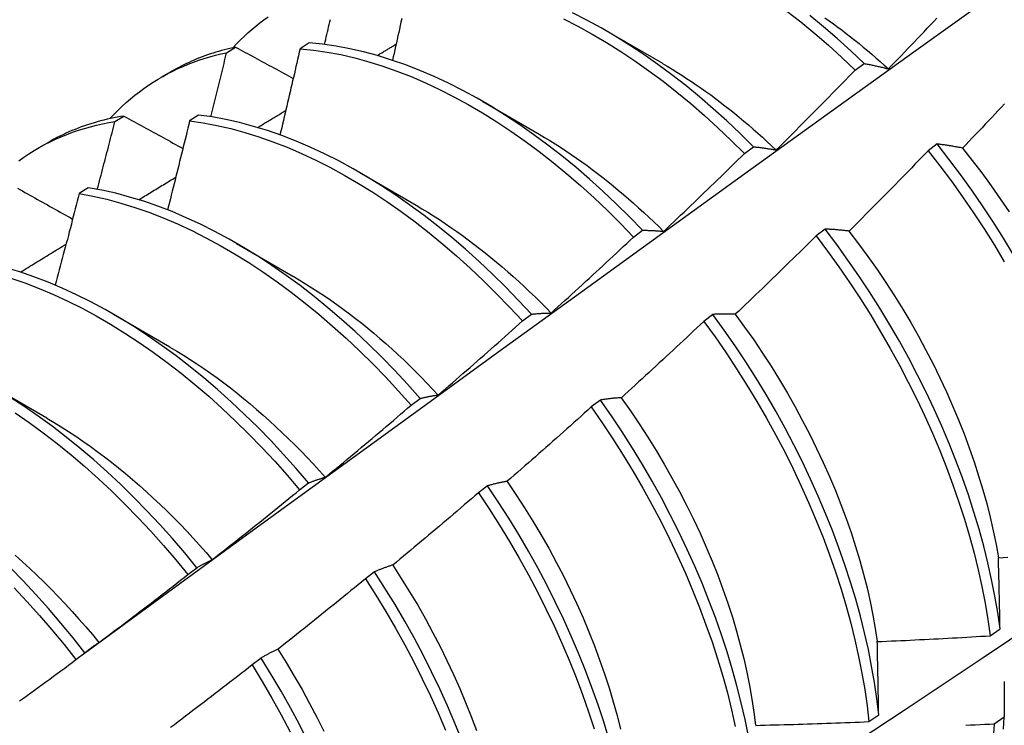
# Model space of a CAD drawing. Header units: inches. Extents: x 8.8 to 84.2, y 6.4 to 55.5.
# Tile 44 of 52: x 76.423 to 76.702, y 31.001 to 31.2. Entities that reach past the tile are written whole.
import ezdxf

# ---------------------------------------------------------------- set-up
doc = ezdxf.new("R2010")
doc.units = ezdxf.units.IN
doc.header["$MEASUREMENT"] = 0
doc.layers.add('Visible Edges(ANSI)', color=7, linetype='Continuous', lineweight=25)

msp = doc.modelspace()

# ---------------------------------------------------------------- linework, layer by layer
at = {"layer": 'Visible Edges(ANSI)'}
for p, q in [((76.58896, 31.19727), (76.60491, 31.18804)), ((76.48174, 31.19102), (76.48429, 31.19259)), ((76.50504, 31.1938), (76.50252, 31.19216)), ((76.65941, 31.18608), (76.66193, 31.18797)), ((76.46329, 31.18409), (76.46611, 31.18571)), ((76.55416, 31.17723), (76.57011, 31.168)), ((76.45019, 31.17156), (76.45273, 31.17314)), ((76.47381, 31.17341), (76.47129, 31.17176)), ((76.42849, 31.16405), (76.43131, 31.16567)), ((76.62811, 31.16256), (76.63064, 31.16446)), ((76.68256, 31.16524), (76.68, 31.1633)), ((76.51936, 31.15719), (76.53531, 31.14796)), ((76.44262, 31.15287), (76.4401, 31.1512)), ((76.59676, 31.13894), (76.59929, 31.14085)), ((76.65091, 31.1412), (76.64835, 31.13925)), ((76.48456, 31.13715), (76.50051, 31.12792)), ((76.44976, 31.11711), (76.46571, 31.10788)), ((76.56536, 31.11523), (76.5679, 31.11715)), ((76.61919, 31.11708), (76.61662, 31.11513)), ((76.41496, 31.09707), (76.43092, 31.08784)), ((76.5339, 31.09143), (76.53644, 31.09336)), ((76.58739, 31.0929), (76.58482, 31.09095)), ((76.50238, 31.06755), (76.50493, 31.06948)), ((76.55552, 31.06866), (76.55294, 31.0667)), ((76.4708, 31.04359), (76.47335, 31.04552)), ((76.52357, 31.04436), (76.52098, 31.04239)), ((76.69759, 31.02631), (76.70036, 31.02827)), ((76.43915, 31.01955), (76.44171, 31.02149)), ((76.49154, 31.02001), (76.48894, 31.01804)), ((76.66328, 31.00203), (76.66605, 31.00399)), ((76.70152, 31.00327), (76.6987, 31.00134))]:
    msp.add_line(p, q, dxfattribs=at)
at = {"layer": 'Visible Edges(ANSI)', "flags": 128}
for points in [[(76.44161, 31.02142), (76.46503, 31.03849), (76.48843, 31.05553), (76.5118, 31.07253), (76.53514, 31.08949), (76.55845, 31.10641), (76.58174, 31.12329), (76.60501, 31.14012), (76.62825, 31.15691), (76.65148, 31.17366), (76.67468, 31.19036), (76.69786, 31.20701), (76.72103, 31.22361), (76.74418, 31.24016), (76.76732, 31.25666), (76.79044, 31.27311), (76.81355, 31.28951), (76.83664, 31.30585), (76.85973, 31.32214), (76.88281, 31.33837)], [(76.64013, 31.2028), (76.64406, 31.19971), (76.64796, 31.19649), (76.65182, 31.19314), (76.65564, 31.18967), (76.65941, 31.18608)], [(76.48354, 31.19243), (76.48456, 31.19352), (76.48561, 31.19458), (76.48668, 31.19561), (76.48776, 31.19662), (76.48887, 31.19759), (76.49, 31.19854), (76.49114, 31.19946), (76.49231, 31.20034), (76.49349, 31.2012)], [(76.50943, 31.19335), (76.5096, 31.19406), (76.50976, 31.19477), (76.50993, 31.19547), (76.51009, 31.19618), (76.51026, 31.19689), (76.51043, 31.1976), (76.51059, 31.19831), (76.51076, 31.19901), (76.51092, 31.19972), (76.51108, 31.20043)], [(76.53124, 31.20065), (76.53103, 31.19967), (76.53081, 31.19869), (76.5306, 31.19771), (76.53038, 31.19673), (76.53017, 31.19575), (76.52995, 31.19477), (76.52973, 31.19379), (76.52951, 31.19281), (76.5293, 31.19182), (76.52908, 31.19084), (76.52886, 31.18986), (76.52864, 31.18888)], [(76.57699, 31.20055), (76.58103, 31.19848), (76.58507, 31.19626), (76.58911, 31.19389), (76.59313, 31.19137), (76.59714, 31.1887), (76.60113, 31.18589), (76.60509, 31.18294), (76.60903, 31.17986), (76.61293, 31.17665), (76.61679, 31.1733), (76.62061, 31.16984), (76.62439, 31.16626), (76.62811, 31.16256)], [(76.63064, 31.16446), (76.62691, 31.16815), (76.62314, 31.17173), (76.61931, 31.17518), (76.61545, 31.17851), (76.61154, 31.18172), (76.60761, 31.18479), (76.60364, 31.18773), (76.59965, 31.19053), (76.59564, 31.19319), (76.59161, 31.1957), (76.58758, 31.19806), (76.58354, 31.20026), (76.5795, 31.20232)], [(76.66193, 31.18797), (76.65816, 31.19156), (76.65434, 31.19502), (76.65048, 31.19836), (76.64657, 31.20157)], [(76.65081, 31.20092), (76.65203, 31.20005), (76.65325, 31.19917), (76.65447, 31.19828), (76.65569, 31.19737), (76.6569, 31.19644), (76.65811, 31.19551), (76.65931, 31.19455), (76.66051, 31.19359), (76.66171, 31.19261), (76.6629, 31.19161), (76.66409, 31.1906), (76.66527, 31.18958), (76.66645, 31.18855), (76.66762, 31.1875), (76.66879, 31.18644)], [(76.6688, 31.18645), (76.66972, 31.1874), (76.67063, 31.18835), (76.67155, 31.18931), (76.67247, 31.19026), (76.67339, 31.19121), (76.6743, 31.19217), (76.67522, 31.19312), (76.67614, 31.19408), (76.67705, 31.19504), (76.67796, 31.196), (76.67887, 31.19696), (76.67979, 31.19792), (76.6807, 31.19888), (76.68161, 31.19984), (76.68252, 31.2008)], [(76.48429, 31.19259), (76.48348, 31.19241), (76.48268, 31.19223), (76.48187, 31.19204), (76.48107, 31.19183), (76.48028, 31.19162), (76.47949, 31.19139), (76.47871, 31.19116), (76.47793, 31.19092), (76.47715, 31.19066), (76.47638, 31.1904), (76.47561, 31.19013), (76.47485, 31.18985), (76.47409, 31.18956), (76.47334, 31.18925), (76.4726, 31.18894), (76.47185, 31.18862), (76.47112, 31.18829), (76.47039, 31.18795), (76.46966, 31.1876), (76.46894, 31.18724), (76.46822, 31.18688), (76.46751, 31.1865), (76.46681, 31.18611), (76.46611, 31.18571)], [(76.48429, 31.19259), (76.48497, 31.19222), (76.48564, 31.19186), (76.48632, 31.19149), (76.48699, 31.19112), (76.48767, 31.19076), (76.48835, 31.19039), (76.48902, 31.19002), (76.4897, 31.18966), (76.49038, 31.18929), (76.49105, 31.18892), (76.49173, 31.18855), (76.49241, 31.18819), (76.49309, 31.18782), (76.49377, 31.18745), (76.49445, 31.18709), (76.49513, 31.18672), (76.49581, 31.18635), (76.49649, 31.18598), (76.49717, 31.18561), (76.49786, 31.18525), (76.49854, 31.18488), (76.49922, 31.18451), (76.4999, 31.18414), (76.50059, 31.18378)], [(76.50252, 31.19216), (76.50229, 31.19115), (76.50205, 31.19013), (76.50182, 31.18912), (76.50159, 31.1881), (76.50135, 31.18709), (76.50112, 31.18608), (76.50089, 31.18506), (76.50065, 31.18405), (76.50041, 31.18303), (76.50018, 31.18202), (76.49994, 31.181), (76.49971, 31.17999), (76.49947, 31.17897), (76.49923, 31.17796), (76.49899, 31.17694), (76.49875, 31.17593), (76.49852, 31.17491), (76.49828, 31.1739), (76.49804, 31.17288), (76.4978, 31.17187), (76.49755, 31.17085), (76.49731, 31.16983), (76.49707, 31.16882), (76.49683, 31.1678)], [(76.50252, 31.19216), (76.50631, 31.19177), (76.51015, 31.19121), (76.51403, 31.19047), (76.51795, 31.18956), (76.5219, 31.18849), (76.52587, 31.18725), (76.52987, 31.18584), (76.53389, 31.18426), (76.53792, 31.18252), (76.54195, 31.18063), (76.54599, 31.17857), (76.55004, 31.17636), (76.55407, 31.174), (76.5581, 31.17148), (76.56211, 31.16883), (76.5661, 31.16602), (76.57006, 31.16308), (76.574, 31.16001), (76.5779, 31.1568), (76.58177, 31.15347), (76.58559, 31.15001), (76.58937, 31.14643), (76.59309, 31.14274), (76.59676, 31.13894)], [(76.59929, 31.14085), (76.59562, 31.14464), (76.59189, 31.14833), (76.58811, 31.1519), (76.58429, 31.15534), (76.58042, 31.15867), (76.57651, 31.16187), (76.57257, 31.16493), (76.5686, 31.16786), (76.56461, 31.17065), (76.5606, 31.1733), (76.55658, 31.1758), (76.55254, 31.17815), (76.5485, 31.18035), (76.54446, 31.18239), (76.54042, 31.18428), (76.53639, 31.186), (76.53238, 31.18757), (76.52838, 31.18896), (76.52441, 31.1902), (76.52046, 31.19126), (76.51655, 31.19215), (76.51267, 31.19287), (76.50883, 31.19342), (76.50504, 31.1938)], [(76.5243, 31.19023), (76.52452, 31.19036), (76.52475, 31.19049), (76.52497, 31.19063), (76.52519, 31.19076), (76.52542, 31.19089), (76.52564, 31.19103), (76.52586, 31.19116), (76.52609, 31.19129), (76.52631, 31.19143), (76.52653, 31.19156), (76.52676, 31.19169), (76.52698, 31.19183), (76.5272, 31.19196), (76.52742, 31.19209), (76.52765, 31.19223), (76.52787, 31.19236), (76.52809, 31.1925), (76.52832, 31.19263), (76.52854, 31.19276), (76.52876, 31.1929), (76.52899, 31.19303), (76.52921, 31.19316), (76.52943, 31.1933), (76.52965, 31.19343)], [(76.44874, 31.17239), (76.44986, 31.17358), (76.451, 31.17473), (76.45217, 31.17585), (76.45336, 31.17694), (76.45458, 31.17799), (76.45582, 31.179), (76.45708, 31.17998), (76.45837, 31.18093), (76.45968, 31.18184), (76.46101, 31.18271), (76.46236, 31.18354), (76.46373, 31.18434), (76.46513, 31.18511), (76.46654, 31.18583), (76.46798, 31.18652), (76.46943, 31.18717), (76.4709, 31.18779), (76.4724, 31.18836), (76.47391, 31.1889), (76.47544, 31.1894), (76.47699, 31.18986), (76.47856, 31.19029), (76.48014, 31.19068), (76.48174, 31.19102)], [(76.47729, 31.17293), (76.47748, 31.17368), (76.47767, 31.17444), (76.47786, 31.17519), (76.47804, 31.17595), (76.47823, 31.1767), (76.47842, 31.17745), (76.4786, 31.17821), (76.47879, 31.17896), (76.47898, 31.17972), (76.47916, 31.18047), (76.47935, 31.18123), (76.47954, 31.18198), (76.47972, 31.18273), (76.47991, 31.18349), (76.48009, 31.18424), (76.48028, 31.18499), (76.48046, 31.18575), (76.48064, 31.1865), (76.48083, 31.18726), (76.48101, 31.18801), (76.48119, 31.18876), (76.48138, 31.18952), (76.48156, 31.19027), (76.48174, 31.19102)], [(76.60491, 31.18799), (76.60629, 31.18719), (76.60766, 31.18637), (76.60904, 31.18553), (76.61041, 31.18467), (76.61177, 31.18378), (76.61314, 31.18288), (76.6145, 31.18196), (76.61586, 31.18102), (76.61722, 31.18006), (76.61857, 31.17908), (76.61992, 31.17809), (76.62127, 31.17707), (76.62261, 31.17604), (76.62395, 31.17498), (76.62528, 31.17391), (76.62661, 31.17283), (76.62793, 31.17172), (76.62925, 31.1706), (76.63056, 31.16946), (76.63187, 31.1683), (76.63317, 31.16713), (76.63446, 31.16594), (76.63575, 31.16473), (76.63703, 31.16351)], [(76.63705, 31.16354), (76.638, 31.16447), (76.63893, 31.1654), (76.63987, 31.16633), (76.64081, 31.16727), (76.64175, 31.1682), (76.64269, 31.16913), (76.64362, 31.17007), (76.64456, 31.171), (76.64549, 31.17194), (76.64642, 31.17287), (76.64736, 31.17381), (76.64829, 31.17475), (76.64922, 31.17569), (76.65015, 31.17663), (76.65108, 31.17757), (76.65201, 31.17851), (76.65294, 31.17946), (76.65386, 31.1804), (76.65479, 31.18134), (76.65571, 31.18229), (76.65664, 31.18324), (76.65756, 31.18418), (76.65849, 31.18513), (76.65941, 31.18608)], [(76.66193, 31.18797), (76.66221, 31.18792), (76.66249, 31.18787), (76.66277, 31.18782), (76.66305, 31.18776), (76.66333, 31.1877), (76.66361, 31.18765), (76.6639, 31.18759), (76.66418, 31.18753), (76.66446, 31.18747), (76.66475, 31.18741), (76.66503, 31.18735), (76.66532, 31.18728), (76.6656, 31.18722), (76.66589, 31.18716), (76.66618, 31.18709), (76.66647, 31.18702), (76.66675, 31.18695), (76.66704, 31.18689), (76.66733, 31.18682), (76.66763, 31.18674), (76.66792, 31.18667), (76.66821, 31.1866), (76.6685, 31.18653), (76.6688, 31.18645)], [(76.70165, 31.17659), (76.70074, 31.17562), (76.69983, 31.17465), (76.69892, 31.17369), (76.698, 31.17272), (76.69709, 31.17176), (76.69618, 31.1708), (76.69527, 31.16983), (76.69435, 31.16887), (76.69344, 31.16791), (76.69252, 31.16695), (76.6916, 31.16599), (76.69069, 31.16504), (76.68977, 31.16408)], [(76.45273, 31.17314), (76.45177, 31.17298), (76.45081, 31.17281), (76.44986, 31.17262), (76.44891, 31.17243), (76.44797, 31.17221), (76.44704, 31.17199), (76.44611, 31.17175), (76.44519, 31.1715), (76.44427, 31.17123), (76.44336, 31.17095), (76.44245, 31.17066), (76.44156, 31.17035), (76.44067, 31.17004), (76.43978, 31.1697), (76.4389, 31.16936), (76.43803, 31.169), (76.43717, 31.16863), (76.43631, 31.16825), (76.43546, 31.16785), (76.43461, 31.16744), (76.43377, 31.16702), (76.43294, 31.16658), (76.43212, 31.16613), (76.43131, 31.16567)], [(76.45273, 31.17314), (76.45342, 31.17276), (76.45411, 31.17238), (76.4548, 31.172), (76.45549, 31.17162), (76.45618, 31.17124), (76.45687, 31.17086), (76.45756, 31.17047), (76.45825, 31.17009), (76.45895, 31.16971), (76.45964, 31.16933), (76.46033, 31.16895), (76.46102, 31.16857), (76.46172, 31.16818), (76.46241, 31.1678), (76.46311, 31.16742), (76.4638, 31.16704), (76.4645, 31.16665), (76.46519, 31.16627), (76.46589, 31.16589), (76.46659, 31.16551), (76.46729, 31.16512), (76.46798, 31.16474), (76.46868, 31.16436), (76.46938, 31.16397)], [(76.5679, 31.11715), (76.56428, 31.12104), (76.5606, 31.12483), (76.55687, 31.1285), (76.55309, 31.13206), (76.54926, 31.13551), (76.54539, 31.13882), (76.54148, 31.14201), (76.53754, 31.14507), (76.53357, 31.14799), (76.52958, 31.15077), (76.52556, 31.15341), (76.52154, 31.1559), (76.5175, 31.15825), (76.51346, 31.16044), (76.50942, 31.16247), (76.50538, 31.16435), (76.50136, 31.16606), (76.49734, 31.16762), (76.49335, 31.169), (76.48937, 31.17022), (76.48543, 31.17128), (76.48152, 31.17216), (76.47764, 31.17287), (76.47381, 31.17341)], [(76.49051, 31.16989), (76.49084, 31.17009), (76.49117, 31.17029), (76.4915, 31.17049), (76.49183, 31.17069), (76.49216, 31.17089), (76.4925, 31.17109), (76.49283, 31.1713), (76.49316, 31.1715), (76.49349, 31.1717), (76.49382, 31.1719), (76.49415, 31.1721), (76.49449, 31.1723), (76.49482, 31.1725), (76.49515, 31.1727), (76.49548, 31.1729), (76.49581, 31.1731), (76.49614, 31.1733), (76.49648, 31.1735), (76.49681, 31.1737), (76.49714, 31.1739), (76.49747, 31.1741), (76.4978, 31.1743), (76.49813, 31.1745), (76.49847, 31.1747)], [(76.42303, 31.1605), (76.42444, 31.1615), (76.42587, 31.16245), (76.42733, 31.16337), (76.42881, 31.16424), (76.43032, 31.16507), (76.43186, 31.16585), (76.43341, 31.16659), (76.43499, 31.16729), (76.4366, 31.16794), (76.43822, 31.16855), (76.43987, 31.16912), (76.44154, 31.16964), (76.44323, 31.17011), (76.44494, 31.17054), (76.44667, 31.17093), (76.44842, 31.17127), (76.45019, 31.17156)], [(76.44519, 31.15242), (76.44541, 31.15322), (76.44562, 31.15402), (76.44583, 31.15481), (76.44604, 31.15561), (76.44625, 31.15641), (76.44646, 31.15721), (76.44667, 31.15801), (76.44688, 31.1588), (76.44709, 31.1596), (76.4473, 31.1604), (76.4475, 31.1612), (76.44771, 31.16199), (76.44792, 31.16279), (76.44813, 31.16359), (76.44833, 31.16439), (76.44854, 31.16518), (76.44875, 31.16598), (76.44895, 31.16678), (76.44916, 31.16758), (76.44937, 31.16837), (76.44957, 31.16917), (76.44978, 31.16997), (76.44998, 31.17077), (76.45019, 31.17156)], [(76.47129, 31.17176), (76.47103, 31.17071), (76.47078, 31.16967), (76.47052, 31.16862), (76.47027, 31.16757), (76.47001, 31.16653), (76.46975, 31.16548), (76.4695, 31.16443), (76.46924, 31.16339), (76.46898, 31.16234), (76.46872, 31.16129), (76.46846, 31.16024), (76.4682, 31.1592), (76.46794, 31.15815), (76.46768, 31.1571), (76.46742, 31.15606), (76.46716, 31.15501), (76.46689, 31.15396), (76.46663, 31.15291), (76.46637, 31.15187), (76.4661, 31.15082), (76.46584, 31.14977), (76.46558, 31.14872), (76.46531, 31.14767), (76.46505, 31.14663)], [(76.47129, 31.17176), (76.47512, 31.1712), (76.479, 31.17048), (76.48292, 31.16958), (76.48686, 31.16852), (76.49084, 31.16728), (76.49483, 31.16588), (76.49885, 31.16432), (76.50288, 31.16259), (76.50692, 31.1607), (76.51096, 31.15866), (76.515, 31.15646), (76.51903, 31.1541), (76.52306, 31.1516), (76.52707, 31.14895), (76.53106, 31.14616), (76.53503, 31.14322), (76.53897, 31.14016), (76.54287, 31.13696), (76.54674, 31.13363), (76.55057, 31.13018), (76.55434, 31.12661), (76.55807, 31.12292), (76.56174, 31.11913), (76.56536, 31.11523)], [(76.5701, 31.16798), (76.57161, 31.1671), (76.57312, 31.16618), (76.57463, 31.16525), (76.57613, 31.16429), (76.57764, 31.1633), (76.57913, 31.16229), (76.58063, 31.16126), (76.58212, 31.16021), (76.58361, 31.15913), (76.5851, 31.15803), (76.58658, 31.15691), (76.58805, 31.15577), (76.58952, 31.15461), (76.59098, 31.15342), (76.59244, 31.15222), (76.5939, 31.15099), (76.59534, 31.14975), (76.59678, 31.14848), (76.59821, 31.1472), (76.59964, 31.1459), (76.60106, 31.14457), (76.60247, 31.14323), (76.60387, 31.14188), (76.60526, 31.1405)], [(76.63064, 31.16446), (76.6309, 31.16444), (76.63116, 31.16441), (76.63142, 31.16438), (76.63168, 31.16435), (76.63194, 31.16432), (76.63221, 31.16429), (76.63247, 31.16425), (76.63274, 31.16422), (76.633, 31.16419), (76.63327, 31.16415), (76.63353, 31.16411), (76.6338, 31.16408), (76.63407, 31.16404), (76.63434, 31.164), (76.63461, 31.16396), (76.63488, 31.16391), (76.63515, 31.16387), (76.63542, 31.16383), (76.63569, 31.16378), (76.63596, 31.16374), (76.63623, 31.16369), (76.63651, 31.16364), (76.63678, 31.16359), (76.63705, 31.16354)], [(76.68977, 31.16408), (76.68946, 31.16414), (76.68915, 31.1642), (76.68884, 31.16425), (76.68854, 31.16431), (76.68823, 31.16437), (76.68793, 31.16442), (76.68762, 31.16447), (76.68732, 31.16453), (76.68701, 31.16458), (76.68671, 31.16463), (76.68641, 31.16468), (76.68611, 31.16473), (76.68581, 31.16477), (76.68551, 31.16482), (76.68521, 31.16487), (76.68492, 31.16491), (76.68462, 31.16496), (76.68432, 31.165), (76.68403, 31.16504), (76.68373, 31.16508), (76.68344, 31.16513), (76.68314, 31.16517), (76.68285, 31.1652), (76.68256, 31.16524)], [(76.70417, 31.13394), (76.70135, 31.1386), (76.69844, 31.1432), (76.69544, 31.14775), (76.69235, 31.15223), (76.68917, 31.15664), (76.6859, 31.16098), (76.68256, 31.16524)], [(76.68973, 31.16406), (76.69249, 31.16058), (76.69519, 31.15704), (76.69783, 31.15344), (76.7004, 31.14978), (76.7029, 31.14608)], [(76.60528, 31.14055), (76.60624, 31.14146), (76.6072, 31.14236), (76.60815, 31.14327), (76.60911, 31.14418), (76.61007, 31.14509), (76.61103, 31.14601), (76.61198, 31.14692), (76.61294, 31.14783), (76.61389, 31.14874), (76.61484, 31.14966), (76.6158, 31.15058), (76.61675, 31.15149), (76.6177, 31.15241), (76.61865, 31.15333), (76.6196, 31.15425), (76.62055, 31.15517), (76.6215, 31.15609), (76.62244, 31.15701), (76.62339, 31.15793), (76.62433, 31.15886), (76.62528, 31.15978), (76.62622, 31.16071), (76.62717, 31.16163), (76.62811, 31.16256)], [(76.68, 31.1633), (76.67908, 31.16235), (76.67816, 31.16139), (76.67724, 31.16044), (76.67631, 31.15949), (76.67539, 31.15854), (76.67447, 31.15759), (76.67354, 31.15664), (76.67261, 31.15569), (76.67168, 31.15474), (76.67076, 31.1538), (76.66983, 31.15285), (76.6689, 31.15191), (76.66797, 31.15096), (76.66704, 31.15002), (76.6661, 31.14907), (76.66517, 31.14813), (76.66424, 31.14719), (76.6633, 31.14625), (76.66237, 31.14531), (76.66143, 31.14437), (76.6605, 31.14344), (76.65956, 31.1425), (76.65862, 31.14156), (76.65768, 31.14063)], [(76.68, 31.1633), (76.68334, 31.15904), (76.6866, 31.15469), (76.68977, 31.15027), (76.69286, 31.14578), (76.69586, 31.14123), (76.69876, 31.13663), (76.70156, 31.13197)], [(76.4569, 31.14949), (76.45733, 31.14976), (76.45777, 31.15002), (76.45821, 31.15029), (76.45864, 31.15055), (76.45908, 31.15082), (76.45952, 31.15109), (76.45995, 31.15135), (76.46039, 31.15162), (76.46082, 31.15188), (76.46126, 31.15215), (76.4617, 31.15241), (76.46213, 31.15268), (76.46257, 31.15295), (76.46301, 31.15321), (76.46344, 31.15348), (76.46388, 31.15374), (76.46432, 31.15401), (76.46475, 31.15427), (76.46519, 31.15454), (76.46562, 31.1548), (76.46606, 31.15507), (76.4665, 31.15534), (76.46693, 31.1556), (76.46737, 31.15587)], [(76.42264, 31.15275), (76.42334, 31.15236), (76.42405, 31.15196), (76.42475, 31.15156), (76.42546, 31.15117), (76.42616, 31.15077), (76.42687, 31.15038), (76.42757, 31.14998), (76.42828, 31.14959), (76.42899, 31.14919), (76.4297, 31.14879), (76.4304, 31.1484), (76.43111, 31.148), (76.43182, 31.1476), (76.43253, 31.14721), (76.43324, 31.14681), (76.43396, 31.14641), (76.43467, 31.14601), (76.43538, 31.14562), (76.43609, 31.14522), (76.4368, 31.14482), (76.43752, 31.14442), (76.43823, 31.14402)], [(76.53644, 31.09336), (76.53289, 31.09734), (76.52926, 31.10123), (76.52558, 31.10501), (76.52185, 31.10868), (76.51806, 31.11223), (76.51423, 31.11567), (76.51036, 31.11898), (76.50645, 31.12216), (76.50251, 31.12521), (76.49854, 31.12812), (76.49454, 31.13089), (76.49053, 31.13353), (76.4865, 31.13601), (76.48246, 31.13834), (76.47842, 31.14052), (76.47438, 31.14255), (76.47034, 31.14441), (76.46632, 31.14612), (76.4623, 31.14766), (76.45831, 31.14904), (76.45434, 31.15025), (76.4504, 31.1513), (76.44649, 31.15217), (76.44262, 31.15287)], [(76.56243, 30.93249), (76.58472, 30.94703), (76.60698, 30.9616), (76.6292, 30.9762), (76.65138, 30.99083), (76.67351, 31.00549), (76.69561, 31.02018), (76.71767, 31.0349), (76.73968, 31.04965), (76.76166, 31.06442), (76.78359, 31.07922), (76.80549, 31.09404), (76.82734, 31.10889), (76.84916, 31.12376), (76.87094, 31.13865), (76.89267, 31.15356)], [(76.4401, 31.1512), (76.43982, 31.15013), (76.43954, 31.14905), (76.43926, 31.14797), (76.43898, 31.1469), (76.4387, 31.14582), (76.43842, 31.14474), (76.43814, 31.14367), (76.43786, 31.14259), (76.43758, 31.14151), (76.43729, 31.14044), (76.43701, 31.13936), (76.43673, 31.13828), (76.43644, 31.13721), (76.43616, 31.13613), (76.43587, 31.13505), (76.43559, 31.13397), (76.4353, 31.1329), (76.43501, 31.13182), (76.43473, 31.13074), (76.43444, 31.12966), (76.43415, 31.12859), (76.43386, 31.12751), (76.43357, 31.12643), (76.43328, 31.12535)], [(76.4401, 31.1512), (76.44397, 31.15049), (76.44788, 31.1496), (76.45183, 31.14855), (76.4558, 31.14732), (76.4598, 31.14593), (76.46381, 31.14438), (76.46784, 31.14266), (76.47188, 31.14078), (76.47592, 31.13874), (76.47996, 31.13655), (76.484, 31.13421), (76.48802, 31.13171), (76.49203, 31.12907), (76.49603, 31.12629), (76.5, 31.12336), (76.50394, 31.1203), (76.50784, 31.11711), (76.51171, 31.11379), (76.51554, 31.11035), (76.51932, 31.10678), (76.52305, 31.10311), (76.52673, 31.09932), (76.53035, 31.09543), (76.5339, 31.09143)], [(76.5353, 31.14791), (76.53695, 31.14694), (76.53859, 31.14594), (76.54024, 31.14491), (76.54188, 31.14386), (76.54352, 31.14277), (76.54515, 31.14166), (76.54678, 31.14053), (76.54841, 31.13937), (76.55003, 31.13818), (76.55164, 31.13697), (76.55325, 31.13573), (76.55485, 31.13446), (76.55645, 31.13317), (76.55804, 31.13186), (76.55962, 31.13052), (76.5612, 31.12916), (76.56276, 31.12778), (76.56432, 31.12637), (76.56587, 31.12494), (76.5674, 31.12349), (76.56893, 31.12201), (76.57045, 31.12052), (76.57195, 31.119), (76.57345, 31.11746)], [(76.57345, 31.11747), (76.57443, 31.11836), (76.57541, 31.11924), (76.57639, 31.12013), (76.57737, 31.12102), (76.57835, 31.1219), (76.57932, 31.12279), (76.5803, 31.12368), (76.58127, 31.12457), (76.58225, 31.12546), (76.58322, 31.12636), (76.58419, 31.12725), (76.58516, 31.12814), (76.58613, 31.12904), (76.5871, 31.12993), (76.58807, 31.13083), (76.58904, 31.13173), (76.59001, 31.13263), (76.59097, 31.13353), (76.59194, 31.13443), (76.59291, 31.13533), (76.59387, 31.13623), (76.59483, 31.13713), (76.5958, 31.13804), (76.59676, 31.13894)], [(76.59929, 31.14085), (76.59954, 31.14085), (76.59978, 31.14085), (76.60002, 31.14085), (76.60027, 31.14084), (76.60051, 31.14084), (76.60076, 31.14083), (76.601, 31.14083), (76.60125, 31.14082), (76.60149, 31.14081), (76.60174, 31.1408), (76.60199, 31.14079), (76.60224, 31.14077), (76.60249, 31.14076), (76.60274, 31.14075), (76.60299, 31.14073), (76.60324, 31.14072), (76.60349, 31.1407), (76.60375, 31.14068), (76.604, 31.14066), (76.60425, 31.14064), (76.60451, 31.14062), (76.60476, 31.1406), (76.60502, 31.14057), (76.60528, 31.14055)], [(76.64835, 31.13925), (76.64741, 31.13832), (76.64646, 31.13739), (76.64552, 31.13646), (76.64458, 31.13553), (76.64363, 31.1346), (76.64268, 31.13367), (76.64174, 31.13275), (76.64079, 31.13182), (76.63984, 31.13089), (76.63889, 31.12997), (76.63794, 31.12905), (76.63699, 31.12812), (76.63604, 31.1272), (76.63509, 31.12628), (76.63414, 31.12536), (76.63319, 31.12444), (76.63223, 31.12352), (76.63128, 31.12261), (76.63032, 31.12169), (76.62937, 31.12077), (76.62841, 31.11986), (76.62745, 31.11895), (76.62649, 31.11803), (76.62553, 31.11712)], [(76.64835, 31.13925), (76.65161, 31.13491), (76.65479, 31.1305), (76.65788, 31.12601), (76.66088, 31.12147), (76.66379, 31.11686), (76.6666, 31.1122), (76.66931, 31.1075), (76.67192, 31.10276), (76.67442, 31.09798), (76.67681, 31.09317), (76.67909, 31.08835), (76.68126, 31.0835), (76.68331, 31.07865), (76.68524, 31.07379), (76.68704, 31.06893), (76.68873, 31.06408), (76.69029, 31.05925), (76.69172, 31.05443), (76.69303, 31.04965), (76.6942, 31.04489), (76.69525, 31.04017), (76.69616, 31.0355), (76.69694, 31.03088), (76.69759, 31.02631)], [(76.65768, 31.14063), (76.65739, 31.14066), (76.6571, 31.1407), (76.65681, 31.14073), (76.65652, 31.14076), (76.65624, 31.14079), (76.65595, 31.14082), (76.65566, 31.14085), (76.65538, 31.14088), (76.65509, 31.14091), (76.65481, 31.14093), (76.65452, 31.14096), (76.65424, 31.14098), (76.65396, 31.14101), (76.65368, 31.14103), (76.6534, 31.14105), (76.65312, 31.14107), (76.65284, 31.14109), (76.65256, 31.14111), (76.65228, 31.14112), (76.65201, 31.14114), (76.65173, 31.14116), (76.65146, 31.14117), (76.65118, 31.14119), (76.65091, 31.1412)], [(76.70036, 31.02827), (76.6997, 31.03285), (76.69891, 31.03747), (76.69798, 31.04215), (76.69693, 31.04687), (76.69574, 31.05163), (76.69443, 31.05642), (76.69299, 31.06123), (76.69142, 31.06607), (76.68972, 31.07092), (76.6879, 31.07578), (76.68597, 31.08063), (76.68391, 31.08549), (76.68173, 31.09033), (76.67945, 31.09516), (76.67705, 31.09996), (76.67454, 31.10474), (76.67192, 31.10948), (76.6692, 31.11418), (76.66638, 31.11883), (76.66347, 31.12343), (76.66046, 31.12798), (76.65736, 31.13245), (76.65418, 31.13686), (76.65091, 31.1412)], [(76.65766, 31.14059), (76.66036, 31.13706), (76.663, 31.13346), (76.66558, 31.12982), (76.66808, 31.12612), (76.67051, 31.12238), (76.67286, 31.11859), (76.67513, 31.11477), (76.67731, 31.11091), (76.67942, 31.10702), (76.68143, 31.10311), (76.68336, 31.09918), (76.6852, 31.09523), (76.68695, 31.09127), (76.68861, 31.08731), (76.69018, 31.08334), (76.69165, 31.07938), (76.69303, 31.07542), (76.69431, 31.07148), (76.69549, 31.06755), (76.69658, 31.06365), (76.69756, 31.05977), (76.69844, 31.05592), (76.69921, 31.05211), (76.69988, 31.04834)], [(76.42347, 31.12901), (76.424, 31.12934), (76.42454, 31.12967), (76.42508, 31.13001), (76.42562, 31.13034), (76.42615, 31.13067), (76.42669, 31.131), (76.42723, 31.13133), (76.42777, 31.13166), (76.42831, 31.13199), (76.42884, 31.13232), (76.42938, 31.13265), (76.42992, 31.13298), (76.43046, 31.13331), (76.43099, 31.13364), (76.43153, 31.13397), (76.43207, 31.1343), (76.43261, 31.13463), (76.43314, 31.13496), (76.43368, 31.13529), (76.43422, 31.13562), (76.43476, 31.13595), (76.4353, 31.13628), (76.43583, 31.13661), (76.43637, 31.13694)], [(76.50493, 31.06948), (76.50143, 31.07356), (76.49787, 31.07754), (76.49425, 31.08142), (76.49057, 31.08519), (76.48683, 31.08885), (76.48304, 31.0924), (76.47921, 31.09583), (76.47533, 31.09913), (76.47142, 31.1023), (76.46747, 31.10535), (76.4635, 31.10825), (76.4595, 31.11102), (76.45549, 31.11364), (76.45146, 31.11611), (76.44743, 31.11844), (76.44338, 31.12061), (76.43934, 31.12262), (76.43531, 31.12448), (76.43128, 31.12618), (76.42727, 31.12771), (76.42328, 31.12908), (76.41931, 31.13028)], [(76.50052, 31.12786), (76.5023, 31.12681), (76.50408, 31.12573), (76.50586, 31.12462), (76.50764, 31.12348), (76.50941, 31.1223), (76.51117, 31.12109), (76.51293, 31.11985), (76.51469, 31.11858), (76.51644, 31.11728), (76.51818, 31.11594), (76.51992, 31.11458), (76.52164, 31.11318), (76.52336, 31.11176), (76.52507, 31.11031), (76.52677, 31.10883), (76.52846, 31.10732), (76.53014, 31.10578), (76.5318, 31.10421), (76.53346, 31.10262), (76.53511, 31.101), (76.53674, 31.09936), (76.53836, 31.0977), (76.53996, 31.09601), (76.54156, 31.09429)], [(76.42077, 31.12736), (76.42476, 31.12598), (76.42877, 31.12444), (76.4328, 31.12273), (76.43684, 31.12086), (76.44088, 31.11883), (76.44492, 31.11665), (76.44896, 31.11431), (76.45298, 31.11182), (76.457, 31.10919), (76.46099, 31.10642), (76.46496, 31.1035), (76.4689, 31.10045), (76.47281, 31.09726), (76.47669, 31.09395), (76.48052, 31.09052), (76.4843, 31.08696), (76.48804, 31.08329), (76.49171, 31.07951), (76.49533, 31.07562), (76.49889, 31.07163), (76.50238, 31.06755)], [(76.5679, 31.11715), (76.56812, 31.11718), (76.56835, 31.1172), (76.56857, 31.11722), (76.5688, 31.11725), (76.56903, 31.11727), (76.56925, 31.11729), (76.56948, 31.11731), (76.56971, 31.11732), (76.56994, 31.11734), (76.57017, 31.11736), (76.5704, 31.11737), (76.57063, 31.11739), (76.57086, 31.1174), (76.5711, 31.11741), (76.57133, 31.11742), (76.57156, 31.11743), (76.5718, 31.11744), (76.57203, 31.11745), (76.57227, 31.11746), (76.5725, 31.11746), (76.57274, 31.11747), (76.57298, 31.11747), (76.57322, 31.11747), (76.57345, 31.11747)], [(76.62553, 31.11712), (76.62526, 31.11713), (76.62499, 31.11714), (76.62472, 31.11715), (76.62445, 31.11715), (76.62418, 31.11716), (76.62391, 31.11716), (76.62364, 31.11717), (76.62337, 31.11717), (76.62311, 31.11717), (76.62284, 31.11717), (76.62257, 31.11717), (76.62231, 31.11717), (76.62204, 31.11717), (76.62178, 31.11717), (76.62152, 31.11716), (76.62126, 31.11716), (76.621, 31.11715), (76.62073, 31.11714), (76.62047, 31.11714), (76.62022, 31.11713), (76.61996, 31.11712), (76.6197, 31.11711), (76.61944, 31.1171), (76.61919, 31.11708)], [(76.66605, 31.00399), (76.66552, 31.0085), (76.66486, 31.01308), (76.66406, 31.01771), (76.66313, 31.02239), (76.66206, 31.02711), (76.66087, 31.03187), (76.65955, 31.03666), (76.6581, 31.04148), (76.65652, 31.04632), (76.65482, 31.05117), (76.65299, 31.05603), (76.65105, 31.06088), (76.64898, 31.06574), (76.6468, 31.07058), (76.64451, 31.07541), (76.6421, 31.08021), (76.63959, 31.08498), (76.63696, 31.08972), (76.63424, 31.09442), (76.63142, 31.09907), (76.62849, 31.10366), (76.62548, 31.1082), (76.62238, 31.11268), (76.61919, 31.11708)], [(76.62553, 31.11711), (76.62816, 31.11352), (76.63073, 31.10987), (76.63322, 31.10617), (76.63564, 31.10242), (76.63799, 31.09863), (76.64025, 31.0948), (76.64244, 31.09094), (76.64455, 31.08705), (76.64657, 31.08313), (76.64851, 31.0792), (76.65036, 31.07525), (76.65212, 31.07129), (76.6538, 31.06733), (76.65537, 31.06336), (76.65685, 31.0594), (76.65824, 31.05545), (76.65952, 31.05151), (76.66071, 31.04758), (76.66179, 31.04368), (76.66276, 31.03981), (76.66363, 31.03597), (76.6644, 31.03216), (76.66506, 31.02839), (76.66561, 31.02467)], [(76.54159, 31.09432), (76.54259, 31.09518), (76.54358, 31.09604), (76.54458, 31.0969), (76.54558, 31.09777), (76.54658, 31.09863), (76.54757, 31.0995), (76.54856, 31.10036), (76.54956, 31.10123), (76.55055, 31.1021), (76.55154, 31.10297), (76.55254, 31.10384), (76.55353, 31.10471), (76.55452, 31.10558), (76.55551, 31.10645), (76.55649, 31.10733), (76.55748, 31.1082), (76.55847, 31.10908), (76.55946, 31.10995), (76.56044, 31.11083), (76.56143, 31.11171), (76.56241, 31.11259), (76.56339, 31.11347), (76.56438, 31.11435), (76.56536, 31.11523)], [(76.61662, 31.11513), (76.61566, 31.11422), (76.61469, 31.11332), (76.61373, 31.11241), (76.61277, 31.1115), (76.6118, 31.1106), (76.61084, 31.10969), (76.60987, 31.10879), (76.6089, 31.10788), (76.60793, 31.10698), (76.60696, 31.10608), (76.606, 31.10518), (76.60503, 31.10428), (76.60405, 31.10338), (76.60308, 31.10248), (76.60211, 31.10159), (76.60114, 31.10069), (76.60016, 31.09979), (76.59919, 31.0989), (76.59821, 31.09801), (76.59724, 31.09711), (76.59626, 31.09622), (76.59528, 31.09533), (76.5943, 31.09444), (76.59332, 31.09355)], [(76.61662, 31.11513), (76.6198, 31.11072), (76.6229, 31.10624), (76.62591, 31.1017), (76.62882, 31.0971), (76.63164, 31.09244), (76.63436, 31.08774), (76.63697, 31.083), (76.63948, 31.07822), (76.64187, 31.07342), (76.64416, 31.06859), (76.64633, 31.06375), (76.64839, 31.0589), (76.65033, 31.05404), (76.65214, 31.04918), (76.65383, 31.04433), (76.6554, 31.0395), (76.65684, 31.03468), (76.65815, 31.02989), (76.65934, 31.02513), (76.66039, 31.02041), (76.66131, 31.01574), (76.6621, 31.01111), (76.66275, 31.00654), (76.66328, 31.00203)], [(76.46572, 31.10786), (76.46763, 31.10673), (76.46955, 31.10557), (76.47146, 31.10436), (76.47337, 31.10311), (76.47527, 31.10183), (76.47717, 31.10051), (76.47906, 31.09915), (76.48094, 31.09775), (76.48282, 31.09632), (76.48469, 31.09486), (76.48655, 31.09335), (76.4884, 31.09182), (76.49024, 31.09025), (76.49207, 31.08865), (76.49389, 31.08702), (76.4957, 31.08536), (76.49749, 31.08367), (76.49927, 31.08195), (76.50104, 31.0802), (76.50279, 31.07842), (76.50453, 31.07662), (76.50626, 31.07478), (76.50796, 31.07293), (76.50965, 31.07104)], [(76.53644, 31.09336), (76.53665, 31.09341), (76.53686, 31.09346), (76.53707, 31.09351), (76.53728, 31.09356), (76.53749, 31.09361), (76.5377, 31.09365), (76.53791, 31.0937), (76.53812, 31.09375), (76.53833, 31.09379), (76.53854, 31.09383), (76.53876, 31.09387), (76.53897, 31.09391), (76.53919, 31.09395), (76.5394, 31.09399), (76.53962, 31.09403), (76.53983, 31.09407), (76.54005, 31.0941), (76.54027, 31.09413), (76.54049, 31.09417), (76.54071, 31.0942), (76.54093, 31.09423), (76.54115, 31.09426), (76.54137, 31.09429), (76.54159, 31.09432)], [(76.47335, 31.04552), (76.46992, 31.04969), (76.46643, 31.05376), (76.46286, 31.05773), (76.45923, 31.06161), (76.45555, 31.06537), (76.45181, 31.06903), (76.44801, 31.07257), (76.44418, 31.07599), (76.4403, 31.07928), (76.43639, 31.08245), (76.43244, 31.08548), (76.42847, 31.08838), (76.42447, 31.09114), (76.42045, 31.09375)], [(76.50967, 31.07109), (76.51069, 31.07192), (76.51171, 31.07276), (76.51272, 31.0736), (76.51374, 31.07444), (76.51475, 31.07528), (76.51577, 31.07612), (76.51678, 31.07696), (76.5178, 31.07781), (76.51881, 31.07865), (76.51982, 31.0795), (76.52083, 31.08034), (76.52184, 31.08119), (76.52285, 31.08204), (76.52386, 31.08289), (76.52486, 31.08374), (76.52587, 31.08459), (76.52688, 31.08544), (76.52788, 31.0863), (76.52889, 31.08715), (76.52989, 31.088), (76.53089, 31.08886), (76.5319, 31.08972), (76.5329, 31.09057), (76.5339, 31.09143)], [(76.59332, 31.09355), (76.59307, 31.09354), (76.59281, 31.09352), (76.59256, 31.0935), (76.59231, 31.09348), (76.59206, 31.09346), (76.5918, 31.09344), (76.59155, 31.09342), (76.5913, 31.0934), (76.59105, 31.09338), (76.5908, 31.09335), (76.59056, 31.09332), (76.59031, 31.0933), (76.59006, 31.09327), (76.58981, 31.09324), (76.58957, 31.09321), (76.58932, 31.09318), (76.58908, 31.09315), (76.58884, 31.09312), (76.58859, 31.09308), (76.58835, 31.09305), (76.58811, 31.09302), (76.58787, 31.09298), (76.58763, 31.09294), (76.58739, 31.0929)], [(76.62921, 30.99795), (76.62827, 31.00263), (76.6272, 31.00735), (76.626, 31.01212), (76.62467, 31.01691), (76.62321, 31.02173), (76.62163, 31.02657), (76.61992, 31.03142), (76.61808, 31.03627), (76.61613, 31.04113), (76.61406, 31.04599), (76.61187, 31.05083), (76.60957, 31.05565), (76.60716, 31.06045), (76.60463, 31.06522), (76.60201, 31.06996), (76.59928, 31.07466), (76.59645, 31.0793), (76.59352, 31.0839), (76.5905, 31.08843), (76.58739, 31.0929)], [(76.59329, 31.09354), (76.59586, 31.08988), (76.59836, 31.08618), (76.60078, 31.08243), (76.60314, 31.07864), (76.60541, 31.07482), (76.60761, 31.07096), (76.60973, 31.06707), (76.61176, 31.06316), (76.61371, 31.05923), (76.61556, 31.05528), (76.61733, 31.05133), (76.619, 31.04737), (76.62057, 31.04341), (76.62204, 31.03945), (76.62342, 31.0355), (76.62469, 31.03156), (76.62587, 31.02764), (76.62694, 31.02374), (76.62791, 31.01986), (76.62878, 31.01602), (76.62955, 31.0122), (76.63022, 31.00843), (76.63078, 31.0047), (76.63124, 31.00101)], [(76.42196, 31.08931), (76.42596, 31.08655), (76.42993, 31.08364), (76.43387, 31.08059), (76.43778, 31.07742), (76.44166, 31.07411), (76.44549, 31.07068), (76.44928, 31.06713), (76.45302, 31.06347), (76.4567, 31.0597), (76.46032, 31.05581), (76.46388, 31.05183), (76.46738, 31.04775), (76.4708, 31.04359)], [(76.58482, 31.09095), (76.58384, 31.09006), (76.58285, 31.08918), (76.58187, 31.08829), (76.58089, 31.08741), (76.5799, 31.08653), (76.57892, 31.08564), (76.57793, 31.08476), (76.57694, 31.08388), (76.57595, 31.08301), (76.57497, 31.08213), (76.57398, 31.08125), (76.57299, 31.08037), (76.572, 31.0795), (76.571, 31.07863), (76.57001, 31.07775), (76.56902, 31.07688), (76.56803, 31.07601), (76.56703, 31.07514), (76.56604, 31.07427), (76.56504, 31.0734), (76.56404, 31.07253), (76.56305, 31.07166), (76.56205, 31.0708), (76.56105, 31.06993)], [(76.58482, 31.09095), (76.58792, 31.08647), (76.59093, 31.08193), (76.59385, 31.07733), (76.59668, 31.07268), (76.5994, 31.06798), (76.60202, 31.06324), (76.60453, 31.05847), (76.60694, 31.05367), (76.60923, 31.04884), (76.61141, 31.044), (76.61347, 31.03914), (76.61542, 31.03429), (76.61724, 31.02943), (76.61894, 31.02458), (76.62051, 31.01974), (76.62196, 31.01493), (76.62328, 31.01013), (76.62447, 31.00537), (76.62553, 31.00065)], [(76.4309, 31.08781), (76.43296, 31.08659), (76.43501, 31.08533), (76.43706, 31.08403), (76.4391, 31.08268), (76.44114, 31.08129), (76.44317, 31.07986), (76.4452, 31.07838), (76.44721, 31.07687), (76.44922, 31.07532), (76.45122, 31.07373), (76.4532, 31.0721), (76.45518, 31.07043), (76.45714, 31.06873), (76.45909, 31.06699), (76.46103, 31.06521), (76.46295, 31.0634), (76.46486, 31.06156), (76.46675, 31.05968), (76.46862, 31.05778), (76.47048, 31.05584), (76.47231, 31.05386), (76.47413, 31.05186), (76.47593, 31.04983), (76.4777, 31.04777)], [(76.50493, 31.06948), (76.50512, 31.06956), (76.50531, 31.06964), (76.5055, 31.06972), (76.5057, 31.06979), (76.50589, 31.06987), (76.50608, 31.06994), (76.50628, 31.07001), (76.50647, 31.07008), (76.50667, 31.07015), (76.50687, 31.07022), (76.50706, 31.07029), (76.50726, 31.07036), (76.50746, 31.07043), (76.50766, 31.07049), (76.50786, 31.07056), (76.50806, 31.07062), (76.50826, 31.07068), (76.50846, 31.07074), (76.50866, 31.0708), (76.50886, 31.07086), (76.50906, 31.07092), (76.50926, 31.07098), (76.50947, 31.07103), (76.50967, 31.07109)], [(76.56105, 31.06993), (76.56081, 31.06989), (76.56057, 31.06985), (76.56034, 31.06981), (76.5601, 31.06976), (76.55987, 31.06972), (76.55963, 31.06967), (76.5594, 31.06962), (76.55916, 31.06957), (76.55893, 31.06952), (76.5587, 31.06947), (76.55847, 31.06942), (76.55824, 31.06937), (76.55801, 31.06931), (76.55778, 31.06926), (76.55755, 31.0692), (76.55732, 31.06915), (76.55709, 31.06909), (76.55687, 31.06903), (76.55664, 31.06897), (76.55641, 31.06891), (76.55619, 31.06885), (76.55597, 31.06879), (76.55574, 31.06872), (76.55552, 31.06866)], [(76.56102, 31.0699), (76.56353, 31.0662), (76.56596, 31.06246), (76.56832, 31.05868), (76.5706, 31.05486), (76.5728, 31.051), (76.57491, 31.04712), (76.57694, 31.04321), (76.57888, 31.03928), (76.58072, 31.03534), (76.58248, 31.03138), (76.58414, 31.02742), (76.58571, 31.02346), (76.58718, 31.01949), (76.58856, 31.01554), (76.58984, 31.0116), (76.59102, 31.00767), (76.59211, 31.00376), (76.59309, 30.99988)], [(76.47771, 31.04778), (76.47874, 31.04859), (76.47978, 31.04941), (76.48081, 31.05022), (76.48185, 31.05104), (76.48288, 31.05185), (76.48391, 31.05267), (76.48495, 31.05349), (76.48598, 31.05431), (76.48701, 31.05513), (76.48804, 31.05595), (76.48907, 31.05677), (76.4901, 31.0576), (76.49112, 31.05842), (76.49215, 31.05925), (76.49318, 31.06007), (76.4942, 31.0609), (76.49523, 31.06173), (76.49625, 31.06256), (76.49727, 31.06339), (76.4983, 31.06422), (76.49932, 31.06505), (76.50034, 31.06588), (76.50136, 31.06671), (76.50238, 31.06755)], [(76.55294, 31.0667), (76.55194, 31.06584), (76.55094, 31.06498), (76.54993, 31.06412), (76.54893, 31.06326), (76.54793, 31.0624), (76.54692, 31.06154), (76.54592, 31.06068), (76.54491, 31.05983), (76.5439, 31.05897), (76.54289, 31.05812), (76.54188, 31.05727), (76.54088, 31.05641), (76.53987, 31.05556), (76.53885, 31.05471), (76.53784, 31.05386), (76.53683, 31.05302), (76.53582, 31.05217), (76.5348, 31.05132), (76.53379, 31.05048), (76.53277, 31.04963), (76.53176, 31.04879), (76.53074, 31.04795), (76.52972, 31.04711), (76.52871, 31.04627)], [(76.55294, 31.0667), (76.55596, 31.06216), (76.55888, 31.05757), (76.56171, 31.05292), (76.56444, 31.04822), (76.56707, 31.04349), (76.56959, 31.03871), (76.572, 31.03391), (76.5743, 31.02909), (76.57648, 31.02425), (76.57855, 31.01939), (76.5805, 31.01453), (76.58234, 31.00968), (76.58404, 31.00483), (76.58562, 30.99999)], [(76.58979, 30.99716), (76.58832, 31.00198), (76.58673, 31.00681), (76.58501, 31.01167), (76.58317, 31.01652), (76.58121, 31.02138), (76.57913, 31.02623), (76.57694, 31.03108), (76.57463, 31.0359), (76.57221, 31.0407), (76.56968, 31.04547), (76.56705, 31.0502), (76.56431, 31.05489), (76.56148, 31.05954), (76.55854, 31.06413), (76.55552, 31.06866)], [(76.42195, 31.04907), (76.42403, 31.04723), (76.4261, 31.04534), (76.42814, 31.04341), (76.43017, 31.04144), (76.43218, 31.03943), (76.43417, 31.03739), (76.43614, 31.0353), (76.43809, 31.03319), (76.44001, 31.03103), (76.44192, 31.02885), (76.4438, 31.02663), (76.44565, 31.02439)], [(76.47335, 31.04552), (76.47353, 31.04563), (76.4737, 31.04574), (76.47388, 31.04584), (76.47406, 31.04594), (76.47423, 31.04605), (76.47441, 31.04615), (76.47459, 31.04625), (76.47477, 31.04635), (76.47495, 31.04644), (76.47513, 31.04654), (76.47531, 31.04664), (76.47549, 31.04673), (76.47567, 31.04682), (76.47585, 31.04692), (76.47604, 31.04701), (76.47622, 31.0471), (76.4764, 31.04719), (76.47659, 31.04728), (76.47677, 31.04736), (76.47696, 31.04745), (76.47715, 31.04753), (76.47733, 31.04762), (76.47752, 31.0477), (76.47771, 31.04778)], [(76.6999, 31.04834), (76.70123, 31.04842), (76.70256, 31.04851)], [(76.70036, 31.02827), (76.70034, 31.02912), (76.70032, 31.02997), (76.7003, 31.03081), (76.70028, 31.03166), (76.70027, 31.0325), (76.70025, 31.03334), (76.70023, 31.03418), (76.70021, 31.03502), (76.70019, 31.03586), (76.70017, 31.0367), (76.70016, 31.03754), (76.70014, 31.03837), (76.70012, 31.03921), (76.7001, 31.04004), (76.70008, 31.04088), (76.70006, 31.04171), (76.70004, 31.04254), (76.70002, 31.04337), (76.7, 31.0442), (76.69998, 31.04503), (76.69996, 31.04586), (76.69994, 31.04669), (76.69992, 31.04751), (76.6999, 31.04834)], [(76.44171, 31.02149), (76.43835, 31.02573), (76.43492, 31.02989), (76.43142, 31.03396), (76.42785, 31.03793), (76.42422, 31.04179), (76.42053, 31.04555)], [(76.52871, 31.04627), (76.52849, 31.0462), (76.52826, 31.04613), (76.52804, 31.04606), (76.52782, 31.04599), (76.52761, 31.04592), (76.52739, 31.04584), (76.52717, 31.04577), (76.52695, 31.04569), (76.52674, 31.04562), (76.52652, 31.04554), (76.52631, 31.04546), (76.52609, 31.04538), (76.52588, 31.0453), (76.52566, 31.04522), (76.52545, 31.04514), (76.52524, 31.04506), (76.52503, 31.04498), (76.52482, 31.04489), (76.52461, 31.0448), (76.5244, 31.04472), (76.52419, 31.04463), (76.52398, 31.04454), (76.52378, 31.04445), (76.52357, 31.04436)], [(76.54826, 30.99677), (76.54629, 31.00163), (76.54421, 31.00648), (76.54201, 31.01132), (76.53969, 31.01614), (76.53727, 31.02094), (76.53473, 31.02571), (76.53209, 31.03044), (76.52935, 31.03513), (76.52651, 31.03977), (76.52357, 31.04436)], [(76.5287, 31.04626), (76.53113, 31.04252), (76.53348, 31.03873), (76.53575, 31.03491), (76.53794, 31.03105), (76.54005, 31.02716), (76.54207, 31.02325), (76.54401, 31.01932), (76.54586, 31.01537), (76.54762, 31.01141), (76.5493, 31.00744), (76.55087, 31.00348), (76.55236, 30.99951)], [(76.44569, 31.02441), (76.44674, 31.0252), (76.4478, 31.02598), (76.44885, 31.02677), (76.4499, 31.02757), (76.45095, 31.02836), (76.452, 31.02915), (76.45305, 31.02994), (76.4541, 31.03074), (76.45515, 31.03153), (76.4562, 31.03233), (76.45725, 31.03313), (76.45829, 31.03393), (76.45934, 31.03473), (76.46038, 31.03553), (76.46143, 31.03633), (76.46247, 31.03713), (76.46352, 31.03793), (76.46456, 31.03874), (76.4656, 31.03954), (76.46664, 31.04035), (76.46768, 31.04116), (76.46872, 31.04197), (76.46976, 31.04278), (76.4708, 31.04359)], [(76.52098, 31.04239), (76.51996, 31.04156), (76.51894, 31.04072), (76.51792, 31.03988), (76.5169, 31.03905), (76.51587, 31.03822), (76.51485, 31.03738), (76.51382, 31.03655), (76.5128, 31.03572), (76.51177, 31.03489), (76.51075, 31.03406), (76.50972, 31.03323), (76.50869, 31.0324), (76.50766, 31.03158), (76.50663, 31.03075), (76.5056, 31.02993), (76.50457, 31.0291), (76.50354, 31.02828), (76.5025, 31.02746), (76.50147, 31.02664), (76.50044, 31.02582), (76.4994, 31.025), (76.49837, 31.02418), (76.49733, 31.02337), (76.49629, 31.02255)], [(76.52098, 31.04239), (76.52391, 31.0378), (76.52675, 31.03316), (76.52948, 31.02846), (76.53212, 31.02373), (76.53464, 31.01896), (76.53706, 31.01416), (76.53937, 31.00934), (76.54156, 31.00449), (76.54364, 30.99964)], [(76.42168, 31.03988), (76.42531, 31.03601), (76.42888, 31.03203), (76.43237, 31.02796), (76.4358, 31.0238), (76.43915, 31.01955)], [(76.66565, 31.02464), (76.66698, 31.0247), (76.66831, 31.02476), (76.66964, 31.02482), (76.67098, 31.02488), (76.67231, 31.02494), (76.67364, 31.025), (76.67497, 31.02507), (76.6763, 31.02513), (76.67763, 31.0252), (76.67896, 31.02527), (76.68029, 31.02533), (76.68162, 31.0254), (76.68295, 31.02547), (76.68429, 31.02554), (76.68562, 31.02562), (76.68695, 31.02569), (76.68828, 31.02576), (76.68961, 31.02584), (76.69094, 31.02591), (76.69227, 31.02599), (76.6936, 31.02607), (76.69493, 31.02615), (76.69626, 31.02623), (76.69759, 31.02631)], [(76.66605, 31.00399), (76.66604, 31.00486), (76.66602, 31.00573), (76.66601, 31.0066), (76.66599, 31.00747), (76.66598, 31.00834), (76.66596, 31.0092), (76.66594, 31.01007), (76.66593, 31.01093), (76.66591, 31.0118), (76.6659, 31.01266), (76.66588, 31.01352), (76.66586, 31.01438), (76.66585, 31.01524), (76.66583, 31.0161), (76.66581, 31.01696), (76.66579, 31.01782), (76.66578, 31.01867), (76.66576, 31.01953), (76.66574, 31.02038), (76.66572, 31.02124), (76.66571, 31.02209), (76.66569, 31.02294), (76.66567, 31.02379), (76.66565, 31.02464)], [(76.44171, 31.02149), (76.44187, 31.02162), (76.44203, 31.02176), (76.44219, 31.02189), (76.44235, 31.02202), (76.44251, 31.02215), (76.44267, 31.02228), (76.44284, 31.02241), (76.443, 31.02253), (76.44317, 31.02266), (76.44333, 31.02278), (76.44349, 31.02291), (76.44366, 31.02303), (76.44383, 31.02315), (76.44399, 31.02327), (76.44416, 31.02339), (76.44433, 31.02351), (76.4445, 31.02362), (76.44466, 31.02374), (76.44483, 31.02385), (76.445, 31.02397), (76.44517, 31.02408), (76.44534, 31.02419), (76.44552, 31.0243), (76.44569, 31.02441)], [(76.49629, 31.02255), (76.49609, 31.02246), (76.49588, 31.02236), (76.49568, 31.02227), (76.49548, 31.02217), (76.49527, 31.02207), (76.49507, 31.02197), (76.49487, 31.02187), (76.49467, 31.02177), (76.49447, 31.02167), (76.49427, 31.02156), (76.49407, 31.02146), (76.49387, 31.02135), (76.49367, 31.02125), (76.49347, 31.02114), (76.49328, 31.02103), (76.49308, 31.02092), (76.49289, 31.02081), (76.49269, 31.0207), (76.4925, 31.02059), (76.4923, 31.02047), (76.49211, 31.02036), (76.49192, 31.02024), (76.49173, 31.02012), (76.49154, 31.02001)], [(76.49625, 31.02254), (76.49861, 31.01875), (76.50088, 31.01493), (76.50308, 31.01107), (76.5052, 31.00718), (76.50724, 31.00327), (76.50919, 30.99933)], [(76.42323, 31.00787), (76.4243, 31.00864), (76.42537, 31.00941), (76.42643, 31.01019), (76.42749, 31.01096), (76.42856, 31.01174), (76.42962, 31.01251), (76.43068, 31.01329), (76.43174, 31.01407), (76.4328, 31.01485), (76.43386, 31.01563), (76.43492, 31.01641), (76.43598, 31.01719), (76.43704, 31.01798), (76.43809, 31.01876), (76.43915, 31.01955)], [(76.50475, 30.99639), (76.50232, 31.00119), (76.49978, 31.00595), (76.49713, 31.01068), (76.49438, 31.01537), (76.49154, 31.02001)], [(76.48894, 31.01804), (76.48791, 31.01722), (76.48687, 31.01641), (76.48582, 31.0156), (76.48478, 31.01479), (76.48374, 31.01398), (76.4827, 31.01318), (76.48165, 31.01237), (76.48061, 31.01156), (76.47957, 31.01076), (76.47852, 31.00995), (76.47747, 31.00915), (76.47643, 31.00835), (76.47538, 31.00755), (76.47433, 31.00675), (76.47328, 31.00595), (76.47223, 31.00515), (76.47118, 31.00435), (76.47013, 31.00356), (76.46908, 31.00276), (76.46803, 31.00197), (76.46697, 31.00117), (76.46592, 31.00038)], [(76.48894, 31.01804), (76.49178, 31.01339), (76.49453, 31.0087), (76.49716, 31.00397), (76.4997, 30.9992)], [(76.70156, 31.01333), (76.70156, 31.0125), (76.70155, 31.01167), (76.70155, 31.01083), (76.70155, 31.01), (76.70155, 31.00916), (76.70154, 31.00832), (76.70154, 31.00748), (76.70154, 31.00664), (76.70153, 31.0058), (76.70153, 31.00496), (76.70153, 31.00412), (76.70152, 31.00327)], [(76.70133, 30.99995), (76.70152, 31.00327)], [(76.6313, 31.00099), (76.63263, 31.00102), (76.63397, 31.00106), (76.6353, 31.00109), (76.63663, 31.00112), (76.63796, 31.00116), (76.6393, 31.0012), (76.64063, 31.00124), (76.64196, 31.00127), (76.64329, 31.00131), (76.64463, 31.00136), (76.64596, 31.0014), (76.64729, 31.00144), (76.64862, 31.00148), (76.64996, 31.00153), (76.65129, 31.00157), (76.65262, 31.00162), (76.65395, 31.00167), (76.65528, 31.00172), (76.65662, 31.00177), (76.65795, 31.00182), (76.65928, 31.00187), (76.66061, 31.00192), (76.66194, 31.00198), (76.66328, 31.00203)], [(76.6987, 31.00134), (76.69736, 31.00127), (76.69602, 31.00121), (76.69469, 31.00114), (76.69335, 31.00107), (76.69202, 31.00101), (76.69068, 31.00095)], [(76.6987, 31.00134), (76.69843, 30.9973)]]:
    msp.add_lwpolyline(points, dxfattribs=at)

doc.saveas('drawing.dxf')
